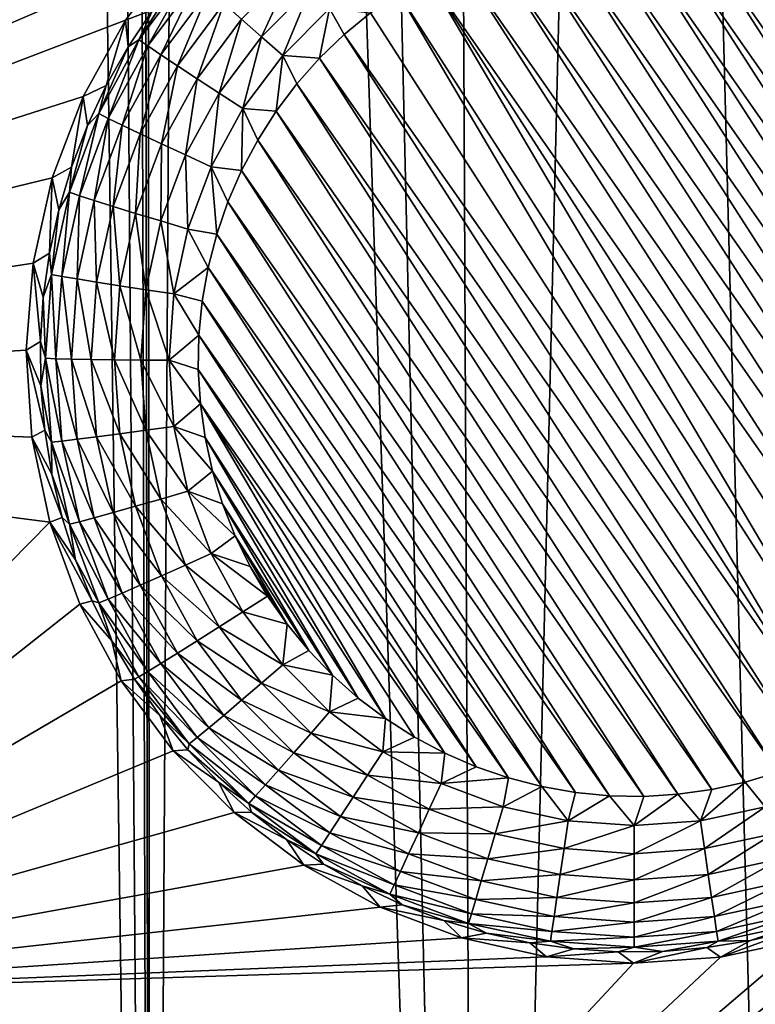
# Model space of a CAD drawing. Header units: metres. Extents: x -24 to 72, y -247 to 22.
# Tile 24 of 256: x -14.09 to -12.69, y -235.4 to -233.53. Entities that reach past the tile are written whole.
import ezdxf

# ---------------------------------------------------------------- set-up
doc = ezdxf.new("R2010")
doc.units = ezdxf.units.M
doc.layers.add('solid_509589_MEDIA_SW0001', color=7, linetype='CONTINUOUS')

msp = doc.modelspace()

# ---------------------------------------------------------------- linework, layer by layer
at = {"layer": 'solid_509589_MEDIA_SW0001'}
for points in [[(-13.945355, -201.41452, 309.230164), (-14.114134, -202.021133, 309.238281), (-13.838233, -239.363647, 309.894104)], [(-13.865945, -221.887253, 309.588654), (-13.945355, -201.41452, 309.230164), (-13.838233, -239.363647, 309.894104)], [(-14.114134, -202.021133, 309.238281), (-14.353632, -202.785843, 309.248077), (-13.838233, -239.363647, 309.894104)], [(-14.353632, -202.785843, 309.248077), (-14.441794, -238.860046, 309.876434), (-13.838233, -239.363647, 309.894104)], [(-13.851003, -222.993576, 309.608185), (-13.865945, -221.887253, 309.588654), (-13.838233, -239.363647, 309.894104)], [(-13.747871, -224.094955, 309.628876), (-13.851003, -222.993576, 309.608185), (-13.838233, -239.363647, 309.894104)], [(-13.747871, -224.094955, 309.628876), (-13.838233, -239.363647, 309.894104), (-13.217052, -239.845428, 309.911285)], [(-13.557155, -225.184799, 309.650635), (-13.747871, -224.094955, 309.628876), (-13.217052, -239.845428, 309.911285)], [(-13.27999, -226.256287, 309.673187), (-13.557155, -225.184799, 309.650635), (-13.217052, -239.845428, 309.911285)], [(-12.918304, -227.301956, 309.696381), (-13.27999, -226.256287, 309.673187), (-13.217052, -239.845428, 309.911285)], [(-12.918304, -227.301956, 309.696381), (-13.217052, -239.845428, 309.911285), (-12.578986, -240.30481, 309.927856)], [(-12.47438, -228.315308, 309.71994), (-12.918304, -227.301956, 309.696381), (-12.578986, -240.30481, 309.927856)], [(-15.77787, -234.257874, 268.648438), (-16.559731, -233.076263, 268.627808), (-13.595906, -232.261978, 268.701813)], [(-13.473829, -233.152237, 268.695892), (-15.77787, -234.257874, 268.648438), (-13.595906, -232.261978, 268.701813)], [(-13.473829, -233.152237, 268.695892), (-13.54736, -233.196182, 268.692657), (-15.77787, -234.257874, 268.648438)], [(-13.54736, -233.196182, 268.692657), (-13.672996, -233.290466, 268.687286), (-15.77787, -234.257874, 268.648438)], [(-13.672996, -233.290466, 268.687286), (-13.786975, -233.403488, 268.682556), (-15.77787, -234.257874, 268.648438)], [(-13.070559, -233.365417, 268.082794), (-13.0064, -233.356384, 268.082611), (-12.211286, -234.59343, 268.104218)], [(-13.0064, -233.356384, 268.082611), (-12.941672, -233.352432, 268.08255), (-12.180795, -234.536209, 268.10321)], [(-13.0064, -233.356384, 268.082611), (-12.180795, -234.536209, 268.10321), (-12.211286, -234.59343, 268.104218)], [(-12.941672, -233.352432, 268.08255), (-12.154914, -234.476822, 268.102173), (-12.180795, -234.536209, 268.10321)], [(-12.941672, -233.352432, 268.08255), (-12.876894, -233.353561, 268.082581), (-12.154914, -234.476822, 268.102173)], [(-12.876894, -233.353561, 268.082581), (-12.133763, -234.415573, 268.101105), (-12.154914, -234.476822, 268.102173)], [(-12.876894, -233.353561, 268.082581), (-12.812381, -233.359772, 268.082672), (-12.133763, -234.415573, 268.101105)], [(-12.812381, -233.359772, 268.082672), (-12.117483, -234.352814, 268.100006), (-12.133763, -234.415573, 268.101105)], [(-12.812381, -233.359772, 268.082672), (-12.748524, -233.371033, 268.082886), (-12.117483, -234.352814, 268.100006)], [(-13.195827, -233.398407, 268.083344), (-13.133801, -233.37944, 268.083038), (-12.285178, -234.699722, 268.106079)], [(-13.133801, -233.37944, 268.083038), (-13.070559, -233.365417, 268.082794), (-12.246146, -234.648041, 268.105164)], [(-13.133801, -233.37944, 268.083038), (-12.246146, -234.648041, 268.105164), (-12.285178, -234.699722, 268.106079)], [(-13.070559, -233.365417, 268.082794), (-12.211286, -234.59343, 268.104218), (-12.246146, -234.648041, 268.105164)], [(-12.748524, -233.371033, 268.082886), (-12.106191, -234.289032, 268.098907), (-12.117483, -234.352814, 268.100006)], [(-12.748524, -233.371033, 268.082886), (-12.685804, -233.387268, 268.08316), (-12.106191, -234.289032, 268.098907)], [(-13.786975, -233.403488, 268.682556), (-13.886001, -233.533951, 268.678589), (-15.77787, -234.257874, 268.648438)], [(-13.834768, -233.514359, 268.359283), (-13.886001, -233.533951, 268.678589), (-13.786975, -233.403488, 268.682556)], [(-13.256146, -233.42218, 268.083771), (-13.195827, -233.398407, 268.083344), (-12.328198, -234.74826, 268.106934)], [(-13.195827, -233.398407, 268.083344), (-12.285178, -234.699722, 268.106079), (-12.328198, -234.74826, 268.106934)], [(-13.62922, -233.565582, 268.106567), (-13.666826, -233.532578, 268.130829), (-13.567618, -233.43338, 268.129089)], [(-13.535033, -233.47142, 268.104919), (-13.62922, -233.565582, 268.106567), (-13.567618, -233.43338, 268.129089)], [(-13.31419, -233.450485, 268.084259), (-13.256146, -233.42218, 268.083771), (-12.374889, -234.793243, 268.107697)], [(-13.256146, -233.42218, 268.083771), (-12.328198, -234.74826, 268.106934), (-12.374889, -234.793243, 268.107697)], [(-13.765589, -233.44397, 268.303375), (-13.860842, -233.571198, 268.305603), (-13.783036, -233.44812, 268.358124)], [(-13.84412, -233.58284, 268.253876), (-13.860842, -233.571198, 268.305603), (-13.765589, -233.44397, 268.303375)], [(-13.860842, -233.571198, 268.305603), (-13.834768, -233.514359, 268.359283), (-13.783036, -233.44812, 268.358124)], [(-13.750567, -233.457886, 268.251678), (-13.84412, -233.58284, 268.253876), (-13.765589, -233.44397, 268.303375)], [(-13.31419, -233.450485, 268.084259), (-12.47759, -234.871216, 268.10907), (-13.369756, -233.4832, 268.084839)], [(-13.31419, -233.450485, 268.084259), (-12.424744, -234.834274, 268.108429), (-12.47759, -234.871216, 268.10907)], [(-13.31419, -233.450485, 268.084259), (-12.374889, -234.793243, 268.107697), (-12.424744, -234.834274, 268.108429)], [(-13.819623, -233.599411, 268.206787), (-13.84412, -233.58284, 268.253876), (-13.750567, -233.457886, 268.251678)], [(-13.728559, -233.477783, 268.204651), (-13.819623, -233.599411, 268.206787), (-13.750567, -233.457886, 268.251678)], [(-13.535033, -233.47142, 268.104919), (-13.588799, -233.600876, 268.09198), (-13.62922, -233.565582, 268.106567)], [(-13.535033, -233.47142, 268.104919), (-13.500008, -233.5121, 268.090424), (-13.588799, -233.600876, 268.09198)], [(-13.788191, -233.620331, 268.165955), (-13.819623, -233.599411, 268.206787), (-13.728559, -233.477783, 268.204651)], [(-13.700322, -233.50296, 268.16391), (-13.788191, -233.620331, 268.165955), (-13.728559, -233.477783, 268.204651)], [(-12.533155, -234.903946, 268.10965), (-13.422603, -233.520142, 268.08548), (-13.369756, -233.4832, 268.084839)], [(-12.47759, -234.871216, 268.10907), (-12.533155, -234.903946, 268.10965), (-13.369756, -233.4832, 268.084839)], [(-13.750905, -233.644867, 268.132782), (-13.788191, -233.620331, 268.165955), (-13.700322, -233.50296, 268.16391)], [(-13.666826, -233.532578, 268.130829), (-13.750905, -233.644867, 268.132782), (-13.700322, -233.50296, 268.16391)], [(-13.881406, -233.584274, 268.360504), (-13.886001, -233.533951, 268.678589), (-13.834768, -233.514359, 268.359283)], [(-13.860842, -233.571198, 268.305603), (-13.881406, -233.584274, 268.360504), (-13.834768, -233.514359, 268.359283)], [(-13.588799, -233.600876, 268.09198), (-13.500008, -233.5121, 268.090424), (-13.519148, -233.606155, 268.086975)], [(-13.500008, -233.5121, 268.090424), (-13.472457, -233.561172, 268.086212), (-13.519148, -233.606155, 268.086975)], [(-13.500008, -233.5121, 268.090424), (-13.422603, -233.520142, 268.08548), (-13.472457, -233.561172, 268.086212)], [(-12.533155, -234.903946, 268.10965), (-13.472457, -233.561172, 268.086212), (-13.422603, -233.520142, 268.08548)], [(-13.886001, -233.533951, 268.678589), (-13.966178, -233.678329, 268.675507), (-15.77787, -234.257874, 268.648438)], [(-13.922688, -233.657486, 268.361786), (-13.966178, -233.678329, 268.675507), (-13.886001, -233.533951, 268.678589)], [(-13.922688, -233.657486, 268.361786), (-13.886001, -233.533951, 268.678589), (-13.881406, -233.584274, 268.360504)], [(-13.709044, -233.672211, 268.108429), (-13.750905, -233.644867, 268.132782), (-13.666826, -233.532578, 268.130829)], [(-13.62922, -233.565582, 268.106567), (-13.709044, -233.672211, 268.108429), (-13.666826, -233.532578, 268.130829)], [(-13.62922, -233.565582, 268.106567), (-13.664049, -233.701385, 268.093719), (-13.709044, -233.672211, 268.108429)], [(-13.62922, -233.565582, 268.106567), (-13.588799, -233.600876, 268.09198), (-13.664049, -233.701385, 268.093719)], [(-12.5912, -234.932236, 268.110138), (-13.519148, -233.606155, 268.086975), (-13.472457, -233.561172, 268.086212)], [(-12.533155, -234.903946, 268.10965), (-12.5912, -234.932236, 268.110138), (-13.472457, -233.561172, 268.086212)], [(-13.860842, -233.571198, 268.305603), (-13.937016, -233.710678, 268.308044), (-13.881406, -233.584274, 268.360504)], [(-13.918936, -233.719833, 268.256256), (-13.937016, -233.710678, 268.308044), (-13.860842, -233.571198, 268.305603)], [(-13.937016, -233.710678, 268.308044), (-13.922688, -233.657486, 268.361786), (-13.881406, -233.584274, 268.360504)], [(-13.84412, -233.58284, 268.253876), (-13.918936, -233.719833, 268.256256), (-13.860842, -233.571198, 268.305603)], [(-13.892447, -233.732758, 268.209106), (-13.918936, -233.719833, 268.256256), (-13.84412, -233.58284, 268.253876)], [(-13.819623, -233.599411, 268.206787), (-13.892447, -233.732758, 268.209106), (-13.84412, -233.58284, 268.253876)], [(-13.85846, -233.748993, 268.168182), (-13.892447, -233.732758, 268.209106), (-13.819623, -233.599411, 268.206787)], [(-13.788191, -233.620331, 268.165955), (-13.85846, -233.748993, 268.168182), (-13.819623, -233.599411, 268.206787)], [(-13.664049, -233.701385, 268.093719), (-13.588799, -233.600876, 268.09198), (-13.6012, -233.706375, 268.088745)], [(-13.588799, -233.600876, 268.09198), (-13.562168, -233.654694, 268.08783), (-13.6012, -233.706375, 268.088745)], [(-13.588799, -233.600876, 268.09198), (-13.519148, -233.606155, 268.086975), (-13.562168, -233.654694, 268.08783)], [(-13.818143, -233.76799, 268.134949), (-13.85846, -233.748993, 268.168182), (-13.788191, -233.620331, 268.165955)], [(-13.750905, -233.644867, 268.132782), (-13.818143, -233.76799, 268.134949), (-13.788191, -233.620331, 268.165955)], [(-12.651519, -234.956009, 268.110535), (-13.562168, -233.654694, 268.08783), (-13.519148, -233.606155, 268.086975)], [(-12.5912, -234.932236, 268.110138), (-12.651519, -234.956009, 268.110535), (-13.519148, -233.606155, 268.086975)], [(-13.958383, -233.733566, 268.363098), (-13.966178, -233.678329, 268.675507), (-13.922688, -233.657486, 268.361786)], [(-13.937016, -233.710678, 268.308044), (-13.958383, -233.733566, 268.363098), (-13.922688, -233.657486, 268.361786)], [(-13.772881, -233.789093, 268.110474), (-13.818143, -233.76799, 268.134949), (-13.750905, -233.644867, 268.132782)], [(-13.709044, -233.672211, 268.108429), (-13.772881, -233.789093, 268.110474), (-13.750905, -233.644867, 268.132782)], [(-12.713546, -234.974976, 268.11087), (-13.6012, -233.706375, 268.088745), (-13.562168, -233.654694, 268.08783)], [(-12.651519, -234.956009, 268.110535), (-12.713546, -234.974976, 268.11087), (-13.562168, -233.654694, 268.08783)], [(-13.709044, -233.672211, 268.108429), (-13.724228, -233.811569, 268.095642), (-13.772881, -233.789093, 268.110474)], [(-13.709044, -233.672211, 268.108429), (-13.664049, -233.701385, 268.093719), (-13.724228, -233.811569, 268.095642)], [(-13.966178, -233.678329, 268.675507), (-14.024922, -233.832535, 268.67337), (-15.77787, -234.257874, 268.648438)], [(-13.988291, -233.812103, 268.364471), (-14.024922, -233.832535, 268.67337), (-13.966178, -233.678329, 268.675507)], [(-13.988291, -233.812103, 268.364471), (-13.966178, -233.678329, 268.675507), (-13.958383, -233.733566, 268.363098)], [(-13.937016, -233.710678, 268.308044), (-13.992562, -233.859573, 268.310638), (-13.958383, -233.733566, 268.363098)], [(-13.973491, -233.866089, 268.25882), (-13.992562, -233.859573, 268.310638), (-13.937016, -233.710678, 268.308044)], [(-13.918936, -233.719833, 268.256256), (-13.973491, -233.866089, 268.25882), (-13.937016, -233.710678, 268.308044)], [(-13.724228, -233.811569, 268.095642), (-13.664049, -233.701385, 268.093719), (-13.666552, -233.818207, 268.090698)], [(-13.664049, -233.701385, 268.093719), (-13.636061, -233.760986, 268.089691), (-13.666552, -233.818207, 268.090698)], [(-13.664049, -233.701385, 268.093719), (-13.6012, -233.706375, 268.088745), (-13.636061, -233.760986, 268.089691)], [(-12.776787, -234.988998, 268.111115), (-13.636061, -233.760986, 268.089691), (-13.6012, -233.706375, 268.088745)], [(-12.713546, -234.974976, 268.11087), (-12.776787, -234.988998, 268.111115), (-13.6012, -233.706375, 268.088745)], [(-13.94555, -233.875107, 268.211578), (-13.973491, -233.866089, 268.25882), (-13.918936, -233.719833, 268.256256)], [(-13.892447, -233.732758, 268.209106), (-13.94555, -233.875107, 268.211578), (-13.918936, -233.719833, 268.256256)], [(-13.9097, -233.886353, 268.170593), (-13.94555, -233.875107, 268.211578), (-13.892447, -233.732758, 268.209106)], [(-13.85846, -233.748993, 268.168182), (-13.9097, -233.886353, 268.170593), (-13.892447, -233.732758, 268.209106)], [(-13.992562, -233.859573, 268.310638), (-13.988291, -233.812103, 268.364471), (-13.958383, -233.733566, 268.363098)], [(-13.867173, -233.899429, 268.137238), (-13.9097, -233.886353, 268.170593), (-13.85846, -233.748993, 268.168182)], [(-13.818143, -233.76799, 268.134949), (-13.867173, -233.899429, 268.137238), (-13.85846, -233.748993, 268.168182)], [(-13.819429, -233.913879, 268.112671), (-13.867173, -233.899429, 268.137238), (-13.818143, -233.76799, 268.134949)], [(-13.772881, -233.789093, 268.110474), (-13.819429, -233.913879, 268.112671), (-13.818143, -233.76799, 268.134949)], [(-12.840946, -234.998032, 268.111267), (-13.666552, -233.818207, 268.090698), (-13.636061, -233.760986, 268.089691)], [(-12.776787, -234.988998, 268.111115), (-12.840946, -234.998032, 268.111267), (-13.636061, -233.760986, 268.089691)], [(-13.772881, -233.789093, 268.110474), (-13.76811, -233.929214, 268.097717), (-13.819429, -233.913879, 268.112671)], [(-13.772881, -233.789093, 268.110474), (-13.724228, -233.811569, 268.095642), (-13.76811, -233.929214, 268.097717)], [(-14.012245, -233.892654, 268.365875), (-14.024922, -233.832535, 268.67337), (-13.988291, -233.812103, 268.364471)], [(-13.992562, -233.859573, 268.310638), (-14.012245, -233.892654, 268.365875), (-13.988291, -233.812103, 268.364471)], [(-13.76811, -233.929214, 268.097717), (-13.724228, -233.811569, 268.095642), (-13.713583, -233.938843, 268.092804)], [(-13.724228, -233.811569, 268.095642), (-13.666552, -233.818207, 268.090698), (-13.692432, -233.877594, 268.091736)], [(-13.724228, -233.811569, 268.095642), (-13.692432, -233.877594, 268.091736), (-13.713583, -233.938843, 268.092804)], [(-12.905674, -235.001984, 268.111359), (-13.692432, -233.877594, 268.091736), (-13.666552, -233.818207, 268.090698)], [(-12.840946, -234.998032, 268.111267), (-12.905674, -235.001984, 268.111359), (-13.666552, -233.818207, 268.090698)], [(-14.024922, -233.832535, 268.67337), (-14.061078, -233.993469, 268.672058), (-15.77787, -234.257874, 268.648438)], [(-14.030111, -233.974777, 268.36731), (-14.061078, -233.993469, 268.672058), (-14.024922, -233.832535, 268.67337)], [(-14.030111, -233.974777, 268.36731), (-14.024922, -233.832535, 268.67337), (-14.012245, -233.892654, 268.365875)], [(-13.992562, -233.859573, 268.310638), (-14.026348, -234.014862, 268.313354), (-14.012245, -233.892654, 268.365875)], [(-14.006674, -234.0186, 268.261475), (-14.026348, -234.014862, 268.313354), (-13.992562, -233.859573, 268.310638)], [(-13.973491, -233.866089, 268.25882), (-14.006674, -234.0186, 268.261475), (-13.992562, -233.859573, 268.310638)], [(-13.977851, -234.023575, 268.214172), (-14.006674, -234.0186, 268.261475), (-13.973491, -233.866089, 268.25882)], [(-13.94555, -233.875107, 268.211578), (-13.977851, -234.023575, 268.214172), (-13.973491, -233.866089, 268.25882)], [(-13.940867, -234.029602, 268.173096), (-13.977851, -234.023575, 268.214172), (-13.94555, -233.875107, 268.211578)], [(-13.9097, -233.886353, 268.170593), (-13.940867, -234.029602, 268.173096), (-13.94555, -233.875107, 268.211578)], [(-12.970452, -235.000854, 268.111328), (-13.713583, -233.938843, 268.092804), (-13.692432, -233.877594, 268.091736)], [(-12.905674, -235.001984, 268.111359), (-12.970452, -235.000854, 268.111328), (-13.692432, -233.877594, 268.091736)], [(-14.026348, -234.014862, 268.313354), (-14.030111, -233.974777, 268.36731), (-14.012245, -233.892654, 268.365875)], [(-13.896996, -234.036499, 268.139618), (-13.940867, -234.029602, 268.173096), (-13.9097, -233.886353, 268.170593)], [(-13.867173, -233.899429, 268.137238), (-13.896996, -234.036499, 268.139618), (-13.9097, -233.886353, 268.170593)], [(-13.847743, -234.044022, 268.114929), (-13.896996, -234.036499, 268.139618), (-13.867173, -233.899429, 268.137238)], [(-13.819429, -233.913879, 268.112671), (-13.847743, -234.044022, 268.114929), (-13.867173, -233.899429, 268.137238)], [(-13.819429, -233.913879, 268.112671), (-13.794802, -234.051895, 268.099854), (-13.847743, -234.044022, 268.114929)], [(-13.819429, -233.913879, 268.112671), (-13.76811, -233.929214, 268.097717), (-13.794802, -234.051895, 268.099854)], [(-13.794802, -234.051895, 268.099854), (-13.76811, -233.929214, 268.097717), (-13.729863, -234.001602, 268.093872)], [(-13.76811, -233.929214, 268.097717), (-13.713583, -233.938843, 268.092804), (-13.729863, -234.001602, 268.093872)], [(-13.034965, -234.994644, 268.111206), (-13.729863, -234.001602, 268.093872), (-13.713583, -233.938843, 268.092804)], [(-12.970452, -235.000854, 268.111328), (-13.034965, -234.994644, 268.111206), (-13.713583, -233.938843, 268.092804)], [(-14.04179, -234.057999, 268.368774), (-14.061078, -233.993469, 268.672058), (-14.030111, -233.974777, 268.36731)], [(-14.026348, -234.014862, 268.313354), (-14.04179, -234.057999, 268.368774), (-14.030111, -233.974777, 268.36731)], [(-14.061078, -233.993469, 268.672058), (-14.073927, -234.157867, 268.671539), (-15.77787, -234.257874, 268.648438)], [(-14.047216, -234.141861, 268.370239), (-14.073927, -234.157867, 268.671539), (-14.061078, -233.993469, 268.672058)], [(-14.047216, -234.141861, 268.370239), (-14.061078, -233.993469, 268.672058), (-14.04179, -234.057999, 268.368774)], [(-13.794802, -234.051895, 268.099854), (-13.729863, -234.001602, 268.093872), (-13.741156, -234.065384, 268.095001)], [(-13.098823, -234.983383, 268.111023), (-13.741156, -234.065384, 268.095001), (-13.729863, -234.001602, 268.093872)], [(-13.034965, -234.994644, 268.111206), (-13.098823, -234.983383, 268.111023), (-13.729863, -234.001602, 268.093872)], [(-14.026348, -234.014862, 268.313354), (-14.037687, -234.173386, 268.316132), (-14.04179, -234.057999, 268.368774)], [(-14.017811, -234.174286, 268.264191), (-14.037687, -234.173386, 268.316132), (-14.026348, -234.014862, 268.313354)], [(-14.006674, -234.0186, 268.261475), (-14.017811, -234.174286, 268.264191), (-14.026348, -234.014862, 268.313354)], [(-13.988691, -234.17511, 268.216827), (-14.017811, -234.174286, 268.264191), (-14.006674, -234.0186, 268.261475)], [(-13.977851, -234.023575, 268.214172), (-13.988691, -234.17511, 268.216827), (-14.006674, -234.0186, 268.261475)], [(-13.951327, -234.175842, 268.175659), (-13.988691, -234.17511, 268.216827), (-13.977851, -234.023575, 268.214172)], [(-13.940867, -234.029602, 268.173096), (-13.951327, -234.175842, 268.175659), (-13.977851, -234.023575, 268.214172)], [(-13.907005, -234.176422, 268.142059), (-13.951327, -234.175842, 268.175659), (-13.940867, -234.029602, 268.173096)], [(-13.896996, -234.036499, 268.139618), (-13.907005, -234.176422, 268.142059), (-13.940867, -234.029602, 268.173096)], [(-13.857245, -234.176849, 268.117249), (-13.907005, -234.176422, 268.142059), (-13.896996, -234.036499, 268.139618)], [(-13.847743, -234.044022, 268.114929), (-13.857245, -234.176849, 268.117249), (-13.896996, -234.036499, 268.139618)], [(-13.847743, -234.044022, 268.114929), (-13.80376, -234.177124, 268.10202), (-13.857245, -234.176849, 268.117249)], [(-13.847743, -234.044022, 268.114929), (-13.794802, -234.051895, 268.099854), (-13.80376, -234.177124, 268.10202)], [(-14.037687, -234.173386, 268.316132), (-14.047216, -234.141861, 268.370239), (-14.04179, -234.057999, 268.368774)], [(-13.80376, -234.177124, 268.10202), (-13.794802, -234.051895, 268.099854), (-13.747415, -234.129883, 268.09613)], [(-13.794802, -234.051895, 268.099854), (-13.741156, -234.065384, 268.095001), (-13.747415, -234.129883, 268.09613)], [(-13.161541, -234.967148, 268.110748), (-13.747415, -234.129883, 268.09613), (-13.741156, -234.065384, 268.095001)], [(-13.098823, -234.983383, 268.111023), (-13.161541, -234.967148, 268.110748), (-13.741156, -234.065384, 268.095001)], [(-14.046359, -234.225906, 268.371704), (-14.073927, -234.157867, 268.671539), (-14.047216, -234.141861, 268.370239)], [(-14.037687, -234.173386, 268.316132), (-14.046359, -234.225906, 268.371704), (-14.047216, -234.141861, 268.370239)], [(-13.80376, -234.177124, 268.10202), (-13.747415, -234.129883, 268.09613), (-13.748587, -234.194717, 268.09726)], [(-13.222816, -234.94606, 268.110382), (-13.748587, -234.194717, 268.09726), (-13.747415, -234.129883, 268.09613)], [(-13.161541, -234.967148, 268.110748), (-13.222816, -234.94606, 268.110382), (-13.747415, -234.129883, 268.09613)], [(-14.073927, -234.157867, 268.671539), (-14.063211, -234.322372, 268.671722), (-15.77787, -234.257874, 268.648438)], [(-14.039224, -234.309631, 268.373169), (-14.063211, -234.322372, 268.671722), (-14.073927, -234.157867, 268.671539)], [(-14.039224, -234.309631, 268.373169), (-14.073927, -234.157867, 268.671539), (-14.046359, -234.225906, 268.371704)], [(-14.037687, -234.173386, 268.316132), (-14.026348, -234.331894, 268.318878), (-14.046359, -234.225906, 268.371704)], [(-14.006674, -234.329971, 268.266907), (-14.026348, -234.331894, 268.318878), (-14.037687, -234.173386, 268.316132)], [(-14.017811, -234.174286, 268.264191), (-14.006674, -234.329971, 268.266907), (-14.037687, -234.173386, 268.316132)], [(-13.977851, -234.32666, 268.219482), (-14.006674, -234.329971, 268.266907), (-14.017811, -234.174286, 268.264191)], [(-13.988691, -234.17511, 268.216827), (-13.977851, -234.32666, 268.219482), (-14.017811, -234.174286, 268.264191)], [(-13.940867, -234.322067, 268.178192), (-13.977851, -234.32666, 268.219482), (-13.988691, -234.17511, 268.216827)], [(-13.951327, -234.175842, 268.175659), (-13.940867, -234.322067, 268.178192), (-13.988691, -234.17511, 268.216827)], [(-13.896996, -234.316345, 268.144501), (-13.940867, -234.322067, 268.178192), (-13.951327, -234.175842, 268.175659)], [(-13.907005, -234.176422, 268.142059), (-13.896996, -234.316345, 268.144501), (-13.951327, -234.175842, 268.175659)], [(-13.847743, -234.309692, 268.119568), (-13.896996, -234.316345, 268.144501), (-13.907005, -234.176422, 268.142059)], [(-13.857245, -234.176849, 268.117249), (-13.847743, -234.309692, 268.119568), (-13.907005, -234.176422, 268.142059)], [(-13.857245, -234.176849, 268.117249), (-13.80376, -234.177124, 268.10202), (-13.794802, -234.302353, 268.104218)], [(-13.857245, -234.176849, 268.117249), (-13.794802, -234.302353, 268.104218), (-13.847743, -234.309692, 268.119568)], [(-13.80376, -234.177124, 268.10202), (-13.748587, -234.194717, 268.09726), (-13.744668, -234.259369, 268.098389)], [(-13.794802, -234.302353, 268.104218), (-13.80376, -234.177124, 268.10202), (-13.744668, -234.259369, 268.098389)], [(-13.282282, -234.920197, 268.109924), (-13.744668, -234.259369, 268.098389), (-13.748587, -234.194717, 268.09726)], [(-13.222816, -234.94606, 268.110382), (-13.282282, -234.920197, 268.109924), (-13.748587, -234.194717, 268.09726)], [(-14.026348, -234.331894, 268.318878), (-14.039224, -234.309631, 268.373169), (-14.046359, -234.225906, 268.371704)], [(-14.029166, -234.483597, 268.672485), (-14.91181, -235.379303, 268.66803), (-15.77787, -234.257874, 268.648438)], [(-14.063211, -234.322372, 268.671722), (-14.029166, -234.483597, 268.672485), (-15.77787, -234.257874, 268.648438)], [(-13.794802, -234.302353, 268.104218), (-13.744668, -234.259369, 268.098389), (-13.73569, -234.323532, 268.099518)], [(-13.394124, -234.85495, 268.108795), (-13.73569, -234.323532, 268.099518), (-13.744668, -234.259369, 268.098389)], [(-13.339478, -234.889771, 268.109375), (-13.394124, -234.85495, 268.108795), (-13.744668, -234.259369, 268.098389)], [(-13.282282, -234.920197, 268.109924), (-13.339478, -234.889771, 268.109375), (-13.744668, -234.259369, 268.098389)], [(-14.025848, -234.392609, 268.374603), (-14.063211, -234.322372, 268.671722), (-14.039224, -234.309631, 268.373169)], [(-14.026348, -234.331894, 268.318878), (-14.025848, -234.392609, 268.374603), (-14.039224, -234.309631, 268.373169)], [(-13.847743, -234.309692, 268.119568), (-13.819429, -234.439835, 268.121826), (-13.896996, -234.316345, 268.144501)], [(-13.847743, -234.309692, 268.119568), (-13.794802, -234.302353, 268.104218), (-13.76811, -234.425034, 268.106354)], [(-13.847743, -234.309692, 268.119568), (-13.76811, -234.425034, 268.106354), (-13.819429, -234.439835, 268.121826)], [(-13.794802, -234.302353, 268.104218), (-13.73569, -234.323532, 268.099518), (-13.721687, -234.386841, 268.100616)], [(-13.76811, -234.425034, 268.106354), (-13.794802, -234.302353, 268.104218), (-13.721687, -234.386841, 268.100616)], [(-14.00631, -234.47435, 268.376038), (-14.029166, -234.483597, 268.672485), (-14.063211, -234.322372, 268.671722)], [(-14.00631, -234.47435, 268.376038), (-14.063211, -234.322372, 268.671722), (-14.025848, -234.392609, 268.374603)], [(-13.977851, -234.32666, 268.219482), (-13.94555, -234.475128, 268.222046), (-14.006674, -234.329971, 268.266907)], [(-13.940867, -234.322067, 268.178192), (-13.9097, -234.465317, 268.180695), (-13.977851, -234.32666, 268.219482)], [(-13.9097, -234.465317, 268.180695), (-13.94555, -234.475128, 268.222046), (-13.977851, -234.32666, 268.219482)], [(-13.896996, -234.316345, 268.144501), (-13.867173, -234.453415, 268.146912), (-13.940867, -234.322067, 268.178192)], [(-13.867173, -234.453415, 268.146912), (-13.9097, -234.465317, 268.180695), (-13.940867, -234.322067, 268.178192)], [(-13.819429, -234.439835, 268.121826), (-13.867173, -234.453415, 268.146912), (-13.896996, -234.316345, 268.144501)], [(-13.445907, -234.815903, 268.108093), (-13.721687, -234.386841, 268.100616), (-13.73569, -234.323532, 268.099518)], [(-13.394124, -234.85495, 268.108795), (-13.445907, -234.815903, 268.108093), (-13.73569, -234.323532, 268.099518)], [(-14.006674, -234.329971, 268.266907), (-13.973491, -234.482498, 268.269562), (-14.026348, -234.331894, 268.318878)], [(-14.026348, -234.331894, 268.318878), (-13.992562, -234.487198, 268.321594), (-14.025848, -234.392609, 268.374603)], [(-13.973491, -234.482498, 268.269562), (-13.992562, -234.487198, 268.321594), (-14.026348, -234.331894, 268.318878)], [(-13.94555, -234.475128, 268.222046), (-13.973491, -234.482498, 268.269562), (-14.006674, -234.329971, 268.266907)], [(-13.992562, -234.487198, 268.321594), (-14.00631, -234.47435, 268.376038), (-14.025848, -234.392609, 268.374603)], [(-13.76811, -234.425034, 268.106354), (-13.721687, -234.386841, 268.100616), (-13.702774, -234.448807, 268.101685)], [(-13.494417, -234.772964, 268.107361), (-13.702774, -234.448807, 268.101685), (-13.721687, -234.386841, 268.100616)], [(-13.445907, -234.815903, 268.108093), (-13.494417, -234.772964, 268.107361), (-13.721687, -234.386841, 268.100616)], [(-13.819429, -234.439835, 268.121826), (-13.772881, -234.564621, 268.124023), (-13.867173, -234.453415, 268.146912)], [(-13.819429, -234.439835, 268.121826), (-13.76811, -234.425034, 268.106354), (-13.724228, -234.542664, 268.108429)], [(-13.819429, -234.439835, 268.121826), (-13.724228, -234.542664, 268.108429), (-13.772881, -234.564621, 268.124023)], [(-13.76811, -234.425034, 268.106354), (-13.702774, -234.448807, 268.101685), (-13.679058, -234.509094, 268.102753)], [(-13.724228, -234.542664, 268.108429), (-13.76811, -234.425034, 268.106354), (-13.679058, -234.509094, 268.102753)], [(-13.867173, -234.453415, 268.146912), (-13.818143, -234.584854, 268.1492), (-13.9097, -234.465317, 268.180695)], [(-13.772881, -234.564621, 268.124023), (-13.818143, -234.584854, 268.1492), (-13.867173, -234.453415, 268.146912)], [(-13.539416, -234.726349, 268.106537), (-13.679058, -234.509094, 268.102753), (-13.702774, -234.448807, 268.101685)], [(-13.494417, -234.772964, 268.107361), (-13.539416, -234.726349, 268.106537), (-13.702774, -234.448807, 268.101685)], [(-13.980718, -234.554398, 268.377441), (-14.029166, -234.483597, 268.672485), (-14.00631, -234.47435, 268.376038)], [(-13.992562, -234.487198, 268.321594), (-13.980718, -234.554398, 268.377441), (-14.00631, -234.47435, 268.376038)], [(-13.94555, -234.475128, 268.222046), (-13.892447, -234.617477, 268.224548), (-13.973491, -234.482498, 268.269562)], [(-13.9097, -234.465317, 268.180695), (-13.85846, -234.602676, 268.183105), (-13.94555, -234.475128, 268.222046)], [(-13.85846, -234.602676, 268.183105), (-13.892447, -234.617477, 268.224548), (-13.94555, -234.475128, 268.222046)], [(-13.818143, -234.584854, 268.1492), (-13.85846, -234.602676, 268.183105), (-13.9097, -234.465317, 268.180695)], [(-14.029166, -234.483597, 268.672485), (-13.972493, -234.638275, 268.673737), (-14.91181, -235.379303, 268.66803)], [(-13.949213, -234.632309, 268.378784), (-13.972493, -234.638275, 268.673737), (-14.029166, -234.483597, 268.672485)], [(-13.949213, -234.632309, 268.378784), (-14.029166, -234.483597, 268.672485), (-13.980718, -234.554398, 268.377441)], [(-13.973491, -234.482498, 268.269562), (-13.918936, -234.628738, 268.272125), (-13.992562, -234.487198, 268.321594)], [(-13.992562, -234.487198, 268.321594), (-13.937016, -234.636093, 268.324188), (-13.980718, -234.554398, 268.377441)], [(-13.918936, -234.628738, 268.272125), (-13.937016, -234.636093, 268.324188), (-13.992562, -234.487198, 268.321594)], [(-13.892447, -234.617477, 268.224548), (-13.918936, -234.628738, 268.272125), (-13.973491, -234.482498, 268.269562)], [(-13.724228, -234.542664, 268.108429), (-13.679058, -234.509094, 268.102753), (-13.650655, -234.567383, 268.10376)], [(-13.580649, -234.6763, 268.105652), (-13.650655, -234.567383, 268.10376), (-13.679058, -234.509094, 268.102753)], [(-13.539416, -234.726349, 268.106537), (-13.580649, -234.6763, 268.105652), (-13.679058, -234.509094, 268.102753)], [(-13.772881, -234.564621, 268.124023), (-13.724228, -234.542664, 268.108429), (-13.664049, -234.652863, 268.110352)], [(-13.724228, -234.542664, 268.108429), (-13.650655, -234.567383, 268.10376), (-13.61779, -234.623215, 268.104736)], [(-13.664049, -234.652863, 268.110352), (-13.724228, -234.542664, 268.108429), (-13.61779, -234.623215, 268.104736)], [(-13.937016, -234.636093, 268.324188), (-13.949213, -234.632309, 268.378784), (-13.980718, -234.554398, 268.377441)], [(-13.772881, -234.564621, 268.124023), (-13.709044, -234.681503, 268.126068), (-13.818143, -234.584854, 268.1492)], [(-13.772881, -234.564621, 268.124023), (-13.664049, -234.652863, 268.110352), (-13.709044, -234.681503, 268.126068)], [(-13.580649, -234.6763, 268.105652), (-13.61779, -234.623215, 268.104736), (-13.650655, -234.567383, 268.10376)], [(-13.818143, -234.584854, 268.1492), (-13.750905, -234.707977, 268.151337), (-13.85846, -234.602676, 268.183105)], [(-13.709044, -234.681503, 268.126068), (-13.750905, -234.707977, 268.151337), (-13.818143, -234.584854, 268.1492)], [(-13.85846, -234.602676, 268.183105), (-13.788191, -234.731339, 268.185333), (-13.892447, -234.617477, 268.224548)], [(-13.750905, -234.707977, 268.151337), (-13.788191, -234.731339, 268.185333), (-13.85846, -234.602676, 268.183105)], [(-13.892447, -234.617477, 268.224548), (-13.819623, -234.750824, 268.226868), (-13.918936, -234.628738, 268.272125)], [(-13.788191, -234.731339, 268.185333), (-13.819623, -234.750824, 268.226868), (-13.892447, -234.617477, 268.224548)], [(-13.664049, -234.652863, 268.110352), (-13.61779, -234.623215, 268.104736), (-13.580649, -234.6763, 268.105652)], [(-13.972493, -234.638275, 268.673737), (-13.894341, -234.783295, 268.675415), (-14.91181, -235.379303, 268.66803)], [(-13.911974, -234.707642, 268.380096), (-13.972493, -234.638275, 268.673737), (-13.949213, -234.632309, 268.378784)], [(-13.911974, -234.707642, 268.380096), (-13.894341, -234.783295, 268.675415), (-13.972493, -234.638275, 268.673737)], [(-13.937016, -234.636093, 268.324188), (-13.911974, -234.707642, 268.380096), (-13.949213, -234.632309, 268.378784)], [(-13.918936, -234.628738, 268.272125), (-13.84412, -234.765732, 268.274506), (-13.937016, -234.636093, 268.324188)], [(-13.937016, -234.636093, 268.324188), (-13.860842, -234.775574, 268.32663), (-13.911974, -234.707642, 268.380096)], [(-13.84412, -234.765732, 268.274506), (-13.860842, -234.775574, 268.32663), (-13.937016, -234.636093, 268.324188)], [(-13.819623, -234.750824, 268.226868), (-13.84412, -234.765732, 268.274506), (-13.918936, -234.628738, 268.272125)], [(-13.709044, -234.681503, 268.126068), (-13.664049, -234.652863, 268.110352), (-13.588799, -234.753372, 268.112091)], [(-13.588799, -234.753372, 268.112091), (-13.664049, -234.652863, 268.110352), (-13.580649, -234.6763, 268.105652)], [(-13.709044, -234.681503, 268.126068), (-13.62922, -234.788116, 268.12793), (-13.750905, -234.707977, 268.151337)], [(-13.709044, -234.681503, 268.126068), (-13.588799, -234.753372, 268.112091), (-13.62922, -234.788116, 268.12793)], [(-13.588799, -234.753372, 268.112091), (-13.580649, -234.6763, 268.105652), (-13.539416, -234.726349, 268.106537)], [(-13.869207, -234.779999, 268.381378), (-13.894341, -234.783295, 268.675415), (-13.911974, -234.707642, 268.380096)], [(-13.860842, -234.775574, 268.32663), (-13.869207, -234.779999, 268.381378), (-13.911974, -234.707642, 268.380096)], [(-13.750905, -234.707977, 268.151337), (-13.666826, -234.820267, 268.15332), (-13.788191, -234.731339, 268.185333)], [(-13.62922, -234.788116, 268.12793), (-13.666826, -234.820267, 268.15332), (-13.750905, -234.707977, 268.151337)], [(-13.788191, -234.731339, 268.185333), (-13.700322, -234.848709, 268.187378), (-13.819623, -234.750824, 268.226868)], [(-13.666826, -234.820267, 268.15332), (-13.700322, -234.848709, 268.187378), (-13.788191, -234.731339, 268.185333)], [(-13.588799, -234.753372, 268.112091), (-13.539416, -234.726349, 268.106537), (-13.494417, -234.772964, 268.107361)], [(-13.819623, -234.750824, 268.226868), (-13.728559, -234.872452, 268.229004), (-13.84412, -234.765732, 268.274506)], [(-13.700322, -234.848709, 268.187378), (-13.728559, -234.872452, 268.229004), (-13.819623, -234.750824, 268.226868)], [(-13.62922, -234.788116, 268.12793), (-13.588799, -234.753372, 268.112091), (-13.500008, -234.842148, 268.113647)], [(-13.500008, -234.842148, 268.113647), (-13.588799, -234.753372, 268.112091), (-13.494417, -234.772964, 268.107361)], [(-13.860842, -234.775574, 268.32663), (-13.765589, -234.902802, 268.328857), (-13.869207, -234.779999, 268.381378)], [(-13.84412, -234.765732, 268.274506), (-13.750567, -234.890686, 268.276703), (-13.860842, -234.775574, 268.32663)], [(-13.750567, -234.890686, 268.276703), (-13.765589, -234.902802, 268.328857), (-13.860842, -234.775574, 268.32663)], [(-13.728559, -234.872452, 268.229004), (-13.750567, -234.890686, 268.276703), (-13.84412, -234.765732, 268.274506)], [(-13.500008, -234.842148, 268.113647), (-13.494417, -234.772964, 268.107361), (-13.445907, -234.815903, 268.108093)], [(-13.894341, -234.783295, 268.675415), (-13.796313, -234.915649, 268.67746), (-14.91181, -235.379303, 268.66803)], [(-13.821154, -234.848953, 268.382568), (-13.894341, -234.783295, 268.675415), (-13.869207, -234.779999, 268.381378)], [(-13.821154, -234.848953, 268.382568), (-13.796313, -234.915649, 268.67746), (-13.894341, -234.783295, 268.675415)], [(-13.765589, -234.902802, 268.328857), (-13.821154, -234.848953, 268.382568), (-13.869207, -234.779999, 268.381378)], [(-13.62922, -234.788116, 268.12793), (-13.535033, -234.882294, 268.129547), (-13.666826, -234.820267, 268.15332)], [(-13.62922, -234.788116, 268.12793), (-13.500008, -234.842148, 268.113647), (-13.535033, -234.882294, 268.129547)], [(-13.666826, -234.820267, 268.15332), (-13.567618, -234.919464, 268.155029), (-13.700322, -234.848709, 268.187378)], [(-13.535033, -234.882294, 268.129547), (-13.567618, -234.919464, 268.155029), (-13.666826, -234.820267, 268.15332)], [(-13.500008, -234.842148, 268.113647), (-13.445907, -234.815903, 268.108093), (-13.394124, -234.85495, 268.108795)], [(-13.76808, -234.914108, 268.383698), (-13.796313, -234.915649, 268.67746), (-13.821154, -234.848953, 268.382568)], [(-13.765589, -234.902802, 268.328857), (-13.76808, -234.914108, 268.383698), (-13.821154, -234.848953, 268.382568)], [(-13.700322, -234.848709, 268.187378), (-13.596643, -234.952362, 268.189209), (-13.728559, -234.872452, 268.229004)], [(-13.567618, -234.919464, 268.155029), (-13.596643, -234.952362, 268.189209), (-13.700322, -234.848709, 268.187378)], [(-13.535033, -234.882294, 268.129547), (-13.500008, -234.842148, 268.113647), (-13.399484, -234.917389, 268.11496)], [(-13.399484, -234.917389, 268.11496), (-13.500008, -234.842148, 268.113647), (-13.394124, -234.85495, 268.108795)], [(-13.399484, -234.917389, 268.11496), (-13.394124, -234.85495, 268.108795), (-13.339478, -234.889771, 268.109375)], [(-13.728559, -234.872452, 268.229004), (-13.621112, -234.979889, 268.230865), (-13.750567, -234.890686, 268.276703)], [(-13.596643, -234.952362, 268.189209), (-13.621112, -234.979889, 268.230865), (-13.728559, -234.872452, 268.229004)], [(-13.535033, -234.882294, 268.129547), (-13.428401, -234.962112, 268.130951), (-13.567618, -234.919464, 268.155029)], [(-13.535033, -234.882294, 268.129547), (-13.399484, -234.917389, 268.11496), (-13.428401, -234.962112, 268.130951)], [(-13.765589, -234.902802, 268.328857), (-13.653197, -235.015167, 268.330811), (-13.76808, -234.914108, 268.383698)], [(-13.750567, -234.890686, 268.276703), (-13.640181, -235.001053, 268.278625), (-13.765589, -234.902802, 268.328857)], [(-13.640181, -235.001053, 268.278625), (-13.653197, -235.015167, 268.330811), (-13.765589, -234.902802, 268.328857)], [(-13.621112, -234.979889, 268.230865), (-13.640181, -235.001053, 268.278625), (-13.750567, -234.890686, 268.276703)], [(-13.399484, -234.917389, 268.11496), (-13.339478, -234.889771, 268.109375), (-13.282282, -234.920197, 268.109924)], [(-13.796313, -234.915649, 268.67746), (-13.680425, -235.032654, 268.679749), (-14.91181, -235.379303, 268.66803)], [(-13.710284, -234.975128, 268.384766), (-13.796313, -234.915649, 268.67746), (-13.76808, -234.914108, 268.383698)], [(-13.710284, -234.975128, 268.384766), (-13.680425, -235.032654, 268.679749), (-13.796313, -234.915649, 268.67746)], [(-13.653197, -235.015167, 268.330811), (-13.710284, -234.975128, 268.384766), (-13.76808, -234.914108, 268.383698)], [(-13.567618, -234.919464, 268.155029), (-13.455302, -235.003525, 268.156494), (-13.596643, -234.952362, 268.189209)], [(-13.428401, -234.962112, 268.130951), (-13.455302, -235.003525, 268.156494), (-13.567618, -234.919464, 268.155029)], [(-13.428401, -234.962112, 268.130951), (-13.399484, -234.917389, 268.11496), (-13.289274, -234.977554, 268.115997)], [(-13.289274, -234.977554, 268.115997), (-13.399484, -234.917389, 268.11496), (-13.282282, -234.920197, 268.109924)], [(-13.289274, -234.977554, 268.115997), (-13.282282, -234.920197, 268.109924), (-13.222816, -234.94606, 268.110382)], [(-13.596643, -234.952362, 268.189209), (-13.479265, -235.040222, 268.190735), (-13.621112, -234.979889, 268.230865)], [(-13.455302, -235.003525, 268.156494), (-13.479265, -235.040222, 268.190735), (-13.596643, -234.952362, 268.189209)], [(-13.428401, -234.962112, 268.130951), (-13.311493, -235.02594, 268.13208), (-13.455302, -235.003525, 268.156494)], [(-13.428401, -234.962112, 268.130951), (-13.289274, -234.977554, 268.115997), (-13.311493, -235.02594, 268.13208)], [(-13.289274, -234.977554, 268.115997), (-13.222816, -234.94606, 268.110382), (-13.161541, -234.967148, 268.110748)], [(-12.675724, -235.021423, 268.11676), (-12.713546, -234.974976, 268.11087), (-12.651519, -234.956009, 268.110535)], [(-13.648089, -235.031662, 268.385773), (-13.680425, -235.032654, 268.679749), (-13.710284, -234.975128, 268.384766)], [(-13.653197, -235.015167, 268.330811), (-13.648089, -235.031662, 268.385773), (-13.710284, -234.975128, 268.384766)], [(-13.621112, -234.979889, 268.230865), (-13.499465, -235.070938, 268.232452), (-13.640181, -235.001053, 268.278625)], [(-13.479265, -235.040222, 268.190735), (-13.499465, -235.070938, 268.232452), (-13.621112, -234.979889, 268.230865)], [(-13.311493, -235.02594, 268.13208), (-13.289274, -234.977554, 268.115997), (-13.171622, -235.021423, 268.11676)], [(-13.171622, -235.021423, 268.11676), (-13.289274, -234.977554, 268.115997), (-13.161541, -234.967148, 268.110748)], [(-13.171622, -235.021423, 268.11676), (-13.161541, -234.967148, 268.110748), (-13.098823, -234.983383, 268.111023)], [(-12.798424, -235.048111, 268.117249), (-12.776787, -234.988998, 268.111115), (-12.713546, -234.974976, 268.11087)], [(-12.675724, -235.021423, 268.11676), (-12.798424, -235.048111, 268.117249), (-12.713546, -234.974976, 268.11087)], [(-13.048923, -235.048111, 268.117249), (-13.171622, -235.021423, 268.11676), (-13.098823, -234.983383, 268.111023)], [(-13.048923, -235.048111, 268.117249), (-13.098823, -234.983383, 268.111023), (-13.034965, -234.994644, 268.111206)], [(-13.048923, -235.048111, 268.117249), (-13.034965, -234.994644, 268.111206), (-12.970452, -235.000854, 268.111328)], [(-12.923673, -235.057068, 268.117401), (-12.905674, -235.001984, 268.111359), (-12.840946, -234.998032, 268.111267)], [(-12.798424, -235.048111, 268.117249), (-12.923673, -235.057068, 268.117401), (-12.840946, -234.998032, 268.111267)], [(-12.798424, -235.048111, 268.117249), (-12.840946, -234.998032, 268.111267), (-12.776787, -234.988998, 268.111115)], [(-13.640181, -235.001053, 268.278625), (-13.515208, -235.094604, 268.280243), (-13.653197, -235.015167, 268.330811)], [(-13.653197, -235.015167, 268.330811), (-13.525954, -235.110413, 268.332458), (-13.648089, -235.031662, 268.385773)], [(-13.515208, -235.094604, 268.280243), (-13.525954, -235.110413, 268.332458), (-13.653197, -235.015167, 268.330811)], [(-13.499465, -235.070938, 268.232452), (-13.515208, -235.094604, 268.280243), (-13.640181, -235.001053, 268.278625)], [(-13.455302, -235.003525, 268.156494), (-13.332164, -235.070755, 268.157684), (-13.479265, -235.040222, 268.190735)], [(-13.311493, -235.02594, 268.13208), (-13.332164, -235.070755, 268.157684), (-13.455302, -235.003525, 268.156494)], [(-12.923673, -235.057068, 268.117401), (-13.048923, -235.048111, 268.117249), (-12.970452, -235.000854, 268.111328)], [(-12.923673, -235.057068, 268.117401), (-12.970452, -235.000854, 268.111328), (-12.905674, -235.001984, 268.111359)], [(-13.680425, -235.032654, 268.679749), (-13.549021, -235.131943, 268.682281), (-14.91181, -235.379303, 268.66803)], [(-13.581844, -235.083389, 268.386658), (-13.680425, -235.032654, 268.679749), (-13.648089, -235.031662, 268.385773)], [(-13.581844, -235.083389, 268.386658), (-13.549021, -235.131943, 268.682281), (-13.680425, -235.032654, 268.679749)], [(-13.525954, -235.110413, 268.332458), (-13.581844, -235.083389, 268.386658), (-13.648089, -235.031662, 268.385773)], [(-13.311493, -235.02594, 268.13208), (-13.186691, -235.072479, 268.132874), (-13.332164, -235.070755, 268.157684)], [(-13.311493, -235.02594, 268.13208), (-13.171622, -235.021423, 268.11676), (-13.186691, -235.072479, 268.132874)], [(-13.186691, -235.072479, 268.132874), (-13.171622, -235.021423, 268.11676), (-13.048923, -235.048111, 268.117249)], [(-12.790812, -235.100784, 268.133362), (-12.798424, -235.048111, 268.117249), (-12.675724, -235.021423, 268.11676)], [(-12.790812, -235.100784, 268.133362), (-12.675724, -235.021423, 268.11676), (-12.660655, -235.072479, 268.132874)], [(-13.479265, -235.040222, 268.190735), (-13.350576, -235.110474, 268.191956), (-13.499465, -235.070938, 268.232452)], [(-13.332164, -235.070755, 268.157684), (-13.350576, -235.110474, 268.191956), (-13.479265, -235.040222, 268.190735)], [(-13.186691, -235.072479, 268.132874), (-13.048923, -235.048111, 268.117249), (-13.056535, -235.100784, 268.133362)], [(-13.056535, -235.100784, 268.133362), (-13.048923, -235.048111, 268.117249), (-12.923673, -235.057068, 268.117401)], [(-12.923673, -235.110291, 268.133545), (-12.923673, -235.057068, 268.117401), (-12.798424, -235.048111, 268.117249)], [(-12.923673, -235.110291, 268.133545), (-12.798424, -235.048111, 268.117249), (-12.790812, -235.100784, 268.133362)], [(-13.499465, -235.070938, 268.232452), (-13.366097, -235.143738, 268.233734), (-13.515208, -235.094604, 268.280243)], [(-13.350576, -235.110474, 268.191956), (-13.366097, -235.143738, 268.233734), (-13.499465, -235.070938, 268.232452)], [(-13.332164, -235.070755, 268.157684), (-13.200709, -235.119781, 268.158539), (-13.350576, -235.110474, 268.191956)], [(-13.186691, -235.072479, 268.132874), (-13.200709, -235.119781, 268.158539), (-13.332164, -235.070755, 268.157684)], [(-13.186691, -235.072479, 268.132874), (-13.056535, -235.100784, 268.133362), (-13.200709, -235.119781, 268.158539)], [(-13.056535, -235.100784, 268.133362), (-12.923673, -235.057068, 268.117401), (-12.923673, -235.110291, 268.133545)], [(-12.790812, -235.100784, 268.133362), (-12.660655, -235.072479, 268.132874), (-12.783731, -235.149597, 268.159058)], [(-12.660655, -235.072479, 268.132874), (-12.646636, -235.119781, 268.158539), (-12.783731, -235.149597, 268.159058)], [(-12.230234, -235.087326, 268.714966), (-11.133733, -235.103073, 268.751404), (-13.966169, -236.434555, 268.686432)], [(-12.300657, -235.136047, 268.712341), (-12.230234, -235.087326, 268.714966), (-13.966169, -236.434555, 268.686432)], [(-13.511917, -235.13002, 268.387482), (-13.549021, -235.131943, 268.682281), (-13.581844, -235.083389, 268.386658)], [(-13.525954, -235.110413, 268.332458), (-13.511917, -235.13002, 268.387482), (-13.581844, -235.083389, 268.386658)], [(-12.946049, -237.417923, 268.703613), (-13.966169, -236.434555, 268.686432), (-11.133733, -235.103073, 268.751404)], [(-13.515208, -235.094604, 268.280243), (-13.378195, -235.169403, 268.281555), (-13.525954, -235.110413, 268.332458)], [(-13.525954, -235.110413, 268.332458), (-13.386452, -235.186569, 268.333801), (-13.511917, -235.13002, 268.387482)], [(-13.378195, -235.169403, 268.281555), (-13.386452, -235.186569, 268.333801), (-13.525954, -235.110413, 268.332458)], [(-13.366097, -235.143738, 268.233734), (-13.378195, -235.169403, 268.281555), (-13.515208, -235.094604, 268.280243)], [(-13.350576, -235.110474, 268.191956), (-13.213197, -235.161713, 268.192841), (-13.366097, -235.143738, 268.233734)], [(-13.200709, -235.119781, 268.158539), (-13.213197, -235.161713, 268.192841), (-13.350576, -235.110474, 268.191956)], [(-13.056535, -235.100784, 268.133362), (-13.063616, -235.149597, 268.159058), (-13.200709, -235.119781, 268.158539)], [(-13.056535, -235.100784, 268.133362), (-12.923673, -235.110291, 268.133545), (-13.063616, -235.149597, 268.159058)], [(-12.923673, -235.110291, 268.133545), (-12.923673, -235.159607, 268.159241), (-13.063616, -235.149597, 268.159058)], [(-12.946049, -237.417923, 268.703613), (-11.133733, -235.103073, 268.751404), (-10.426932, -235.715424, 268.762115)], [(-12.790812, -235.100784, 268.133362), (-12.783731, -235.149597, 268.159058), (-12.923673, -235.159607, 268.159241)], [(-12.923673, -235.110291, 268.133545), (-12.790812, -235.100784, 268.133362), (-12.923673, -235.159607, 268.159241)], [(-13.200709, -235.119781, 268.158539), (-13.063616, -235.149597, 268.159058), (-13.213197, -235.161713, 268.192841)], [(-12.783731, -235.149597, 268.159058), (-12.646636, -235.119781, 268.158539), (-12.777423, -235.192871, 268.19339)], [(-12.646636, -235.119781, 268.158539), (-12.63415, -235.161713, 268.192841), (-12.777423, -235.192871, 268.19339)], [(-13.549021, -235.131943, 268.682281), (-13.404754, -235.211502, 268.685059), (-14.91181, -235.379303, 268.66803)], [(-12.444669, -235.214218, 268.707489), (-12.300657, -235.136047, 268.712341), (-13.966169, -236.434555, 268.686432)], [(-13.438701, -235.171295, 268.388214), (-13.549021, -235.131943, 268.682281), (-13.511917, -235.13002, 268.387482)], [(-13.438701, -235.171295, 268.388214), (-13.404754, -235.211502, 268.685059), (-13.549021, -235.131943, 268.682281)], [(-13.386452, -235.186569, 268.333801), (-13.438701, -235.171295, 268.388214), (-13.511917, -235.13002, 268.387482)], [(-13.366097, -235.143738, 268.233734), (-13.223723, -235.196838, 268.23465), (-13.378195, -235.169403, 268.281555)], [(-13.213197, -235.161713, 268.192841), (-13.223723, -235.196838, 268.23465), (-13.366097, -235.143738, 268.233734)], [(-13.213197, -235.161713, 268.192841), (-13.069923, -235.192871, 268.19339), (-13.223723, -235.196838, 268.23465)], [(-13.063616, -235.149597, 268.159058), (-13.069923, -235.192871, 268.19339), (-13.213197, -235.161713, 268.192841)], [(-13.063616, -235.149597, 268.159058), (-12.923673, -235.159607, 268.159241), (-13.069923, -235.192871, 268.19339)], [(-12.923673, -235.159607, 268.159241), (-12.923673, -235.203339, 268.193573), (-13.069923, -235.192871, 268.19339)], [(-12.783731, -235.149597, 268.159058), (-12.777423, -235.192871, 268.19339), (-12.923673, -235.203339, 268.193573)], [(-12.923673, -235.159607, 268.159241), (-12.783731, -235.149597, 268.159058), (-12.923673, -235.203339, 268.193573)], [(-12.777423, -235.192871, 268.19339), (-12.63415, -235.161713, 268.192841), (-12.772105, -235.229141, 268.235229)], [(-12.63415, -235.161713, 268.192841), (-12.623623, -235.196838, 268.23465), (-12.772105, -235.229141, 268.235229)], [(-13.362604, -235.206985, 268.388824), (-13.404754, -235.211502, 268.685059), (-13.438701, -235.171295, 268.388214)], [(-13.386452, -235.186569, 268.333801), (-13.362604, -235.206985, 268.388824), (-13.438701, -235.171295, 268.388214)], [(-13.378195, -235.169403, 268.281555), (-13.231927, -235.223953, 268.282501), (-13.386452, -235.186569, 268.333801)], [(-13.223723, -235.196838, 268.23465), (-13.231927, -235.223953, 268.282501), (-13.378195, -235.169403, 268.281555)], [(-13.386452, -235.186569, 268.333801), (-13.237527, -235.242111, 268.334778), (-13.362604, -235.206985, 268.388824)], [(-13.231927, -235.223953, 268.282501), (-13.237527, -235.242111, 268.334778), (-13.386452, -235.186569, 268.333801)], [(-13.223723, -235.196838, 268.23465), (-13.075241, -235.229141, 268.235229), (-13.231927, -235.223953, 268.282501)], [(-13.069923, -235.192871, 268.19339), (-13.075241, -235.229141, 268.235229), (-13.223723, -235.196838, 268.23465)], [(-13.069923, -235.192871, 268.19339), (-12.923673, -235.203339, 268.193573), (-13.075241, -235.229141, 268.235229)], [(-12.923673, -235.203339, 268.193573), (-12.923673, -235.239975, 268.235413), (-13.075241, -235.229141, 268.235229)], [(-12.777423, -235.192871, 268.19339), (-12.772105, -235.229141, 268.235229), (-12.923673, -235.239975, 268.235413)], [(-12.923673, -235.203339, 268.193573), (-12.777423, -235.192871, 268.19339), (-12.923673, -235.239975, 268.235413)], [(-12.772105, -235.229141, 268.235229), (-12.623623, -235.196838, 268.23465), (-12.767961, -235.257126, 268.283081)], [(-12.623623, -235.196838, 268.23465), (-12.615418, -235.223953, 268.282501), (-12.767961, -235.257126, 268.283081)], [(-13.404754, -235.211502, 268.685059), (-13.250598, -235.269653, 268.68808), (-14.91181, -235.379303, 268.66803)], [(-12.599447, -235.271545, 268.702972), (-12.444669, -235.214218, 268.707489), (-13.966169, -236.434555, 268.686432)], [(-13.284053, -235.236893, 268.389343), (-13.404754, -235.211502, 268.685059), (-13.362604, -235.206985, 268.388824)], [(-13.284053, -235.236893, 268.389343), (-13.250598, -235.269653, 268.68808), (-13.404754, -235.211502, 268.685059)], [(-13.237527, -235.242111, 268.334778), (-13.284053, -235.236893, 268.389343), (-13.362604, -235.206985, 268.388824)], [(-13.203486, -235.260834, 268.389771), (-13.250598, -235.269653, 268.68808), (-13.284053, -235.236893, 268.389343)], [(-13.237527, -235.242111, 268.334778), (-13.203486, -235.260834, 268.389771), (-13.284053, -235.236893, 268.389343)], [(-13.231927, -235.223953, 268.282501), (-13.079385, -235.257126, 268.283081), (-13.237527, -235.242111, 268.334778)], [(-13.075241, -235.229141, 268.235229), (-13.079385, -235.257126, 268.283081), (-13.231927, -235.223953, 268.282501)], [(-13.075241, -235.229141, 268.235229), (-12.923673, -235.239975, 268.235413), (-13.079385, -235.257126, 268.283081)], [(-12.923673, -235.239975, 268.235413), (-12.923673, -235.268265, 268.283295), (-13.079385, -235.257126, 268.283081)], [(-12.772105, -235.229141, 268.235229), (-12.767961, -235.257126, 268.283081), (-12.923673, -235.268265, 268.283295)], [(-12.923673, -235.239975, 268.235413), (-12.772105, -235.229141, 268.235229), (-12.923673, -235.268265, 268.283295)], [(-12.767961, -235.257126, 268.283081), (-12.615418, -235.223953, 268.282501), (-12.765132, -235.275894, 268.335358)], [(-12.615418, -235.223953, 268.282501), (-12.609819, -235.242111, 268.334778), (-12.765132, -235.275894, 268.335358)], [(-13.237527, -235.242111, 268.334778), (-13.082213, -235.275894, 268.335358), (-13.203486, -235.260834, 268.389771)], [(-13.079385, -235.257126, 268.283081), (-13.082213, -235.275894, 268.335358), (-13.237527, -235.242111, 268.334778)], [(-13.079385, -235.257126, 268.283081), (-12.923673, -235.268265, 268.283295), (-13.082213, -235.275894, 268.335358)], [(-12.767961, -235.257126, 268.283081), (-12.765132, -235.275894, 268.335358), (-12.923673, -235.287231, 268.335571)], [(-12.923673, -235.268265, 268.283295), (-12.767961, -235.257126, 268.283081), (-12.923673, -235.287231, 268.335571)], [(-12.765132, -235.275894, 268.335358), (-12.609819, -235.242111, 268.334778), (-12.703463, -235.274445, 268.390015)], [(-12.621713, -235.254898, 268.389648), (-12.599447, -235.271545, 268.702972), (-12.760746, -235.306213, 268.698761)], [(-12.621713, -235.254898, 268.389648), (-12.760746, -235.306213, 268.698761), (-12.703463, -235.274445, 268.390015)], [(-12.609819, -235.242111, 268.334778), (-12.621713, -235.254898, 268.389648), (-12.703463, -235.274445, 268.390015)], [(-13.250598, -235.269653, 268.68808), (-13.089697, -235.305237, 268.691345), (-14.91181, -235.379303, 268.66803)], [(-12.760746, -235.306213, 268.698761), (-12.599447, -235.271545, 268.702972), (-13.966169, -236.434555, 268.686432)], [(-13.121355, -235.278702, 268.390076), (-13.250598, -235.269653, 268.68808), (-13.203486, -235.260834, 268.389771)], [(-13.121355, -235.278702, 268.390076), (-13.089697, -235.305237, 268.691345), (-13.250598, -235.269653, 268.68808)], [(-13.082213, -235.275894, 268.335358), (-13.121355, -235.278702, 268.390076), (-13.203486, -235.260834, 268.389771)], [(-13.082213, -235.275894, 268.335358), (-13.038118, -235.290375, 268.390289), (-13.121355, -235.278702, 268.390076)], [(-12.923673, -235.268265, 268.283295), (-12.923673, -235.287231, 268.335571), (-13.082213, -235.275894, 268.335358)], [(-13.082213, -235.275894, 268.335358), (-12.923673, -235.287231, 268.335571), (-13.038118, -235.290375, 268.390289)], [(-12.923673, -235.287231, 268.335571), (-12.765132, -235.275894, 268.335358), (-12.870193, -235.294952, 268.39035)], [(-12.765132, -235.275894, 268.335358), (-12.786444, -235.287811, 268.390228), (-12.870193, -235.294952, 268.39035)], [(-12.703463, -235.274445, 268.390015), (-12.760746, -235.306213, 268.698761), (-12.786444, -235.287811, 268.390228)], [(-12.765132, -235.275894, 268.335358), (-12.703463, -235.274445, 268.390015), (-12.786444, -235.287811, 268.390228)], [(-13.038118, -235.290375, 268.390289), (-13.089697, -235.305237, 268.691345), (-13.121355, -235.278702, 268.390076)], [(-12.954241, -235.295807, 268.390381), (-13.089697, -235.305237, 268.691345), (-13.038118, -235.290375, 268.390289)], [(-12.954241, -235.295807, 268.390381), (-12.925298, -235.317505, 268.694916), (-13.089697, -235.305237, 268.691345)], [(-12.923673, -235.287231, 268.335571), (-12.954241, -235.295807, 268.390381), (-13.038118, -235.290375, 268.390289)], [(-12.923673, -235.287231, 268.335571), (-12.870193, -235.294952, 268.39035), (-12.954241, -235.295807, 268.390381)], [(-12.870193, -235.294952, 268.39035), (-12.925298, -235.317505, 268.694916), (-12.954241, -235.295807, 268.390381)], [(-12.786444, -235.287811, 268.390228), (-12.760746, -235.306213, 268.698761), (-12.925298, -235.317505, 268.694916)], [(-12.786444, -235.287811, 268.390228), (-12.925298, -235.317505, 268.694916), (-12.870193, -235.294952, 268.39035)], [(-13.089697, -235.305237, 268.691345), (-12.925298, -235.317505, 268.694916), (-14.91181, -235.379303, 268.66803)], [(-12.925298, -235.317505, 268.694916), (-12.760746, -235.306213, 268.698761), (-13.966169, -236.434555, 268.686432)], [(-12.925298, -235.317505, 268.694916), (-13.966169, -236.434555, 268.686432), (-14.91181, -235.379303, 268.66803)], [(-13.966169, -236.434555, 268.686432), (-14.950194, -235.410873, 268.695374), (-14.91181, -235.379303, 268.66803)]]:
    msp.add_3dface(points, dxfattribs=at)

doc.saveas('drawing.dxf')
